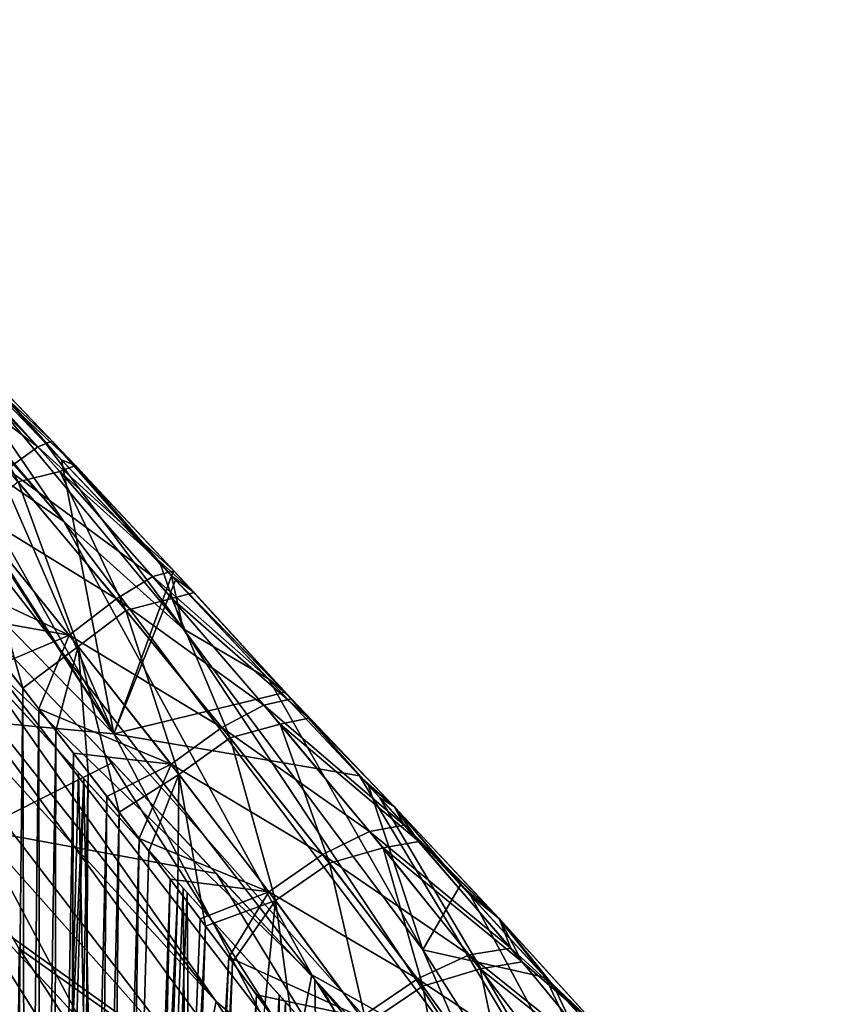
# Model space of a CAD drawing. Header units: millimetres. Extents: x -148 to 148, y -43 to 91.
# Tile 141 of 149: x 125 to 137, y 32 to 46. Entities that reach past the tile are written whole.
import ezdxf

# ---------------------------------------------------------------- set-up
doc = ezdxf.new("R2010")
doc.units = ezdxf.units.MM
doc.header["$LTSCALE"] = 65.185185
for name, color, linetype in [('179', 7, 'CONTINUOUS'), ('180', 7, 'CONTINUOUS'), ('204', 7, 'CONTINUOUS'), ('205', 7, 'CONTINUOUS'), ('207', 7, 'CONTINUOUS'), ('227', 7, 'CONTINUOUS'), ('249', 7, 'CONTINUOUS'), ('250', 7, 'CONTINUOUS'), ('251', 7, 'CONTINUOUS'), ('252', 7, 'CONTINUOUS'), ('260', 7, 'CONTINUOUS'), ('263', 7, 'CONTINUOUS'), ('277', 7, 'CONTINUOUS')]:
    doc.layers.add(name, color=color, linetype=linetype)

msp = doc.modelspace()

# ---------------------------------------------------------------- linework, layer by layer
at = {"layer": '179', "color": 7, "linetype": 'Continuous'}
for points in [[(120.638, 45.611, -13.631), (126.828, 36.069, -20.232), (116.849, 46.21, -20.7), (120.638, 45.611, -13.631)], [(126.828, 36.069, -20.232), (122.17, 36.505, -27.626), (116.849, 46.21, -20.7), (126.828, 36.069, -20.232)], [(120.928, 45.313, -13.682), (126.828, 36.069, -20.232), (120.638, 45.611, -13.631), (120.928, 45.313, -13.682)], [(122.597, 43.588, -13.878), (126.828, 36.069, -20.232), (120.928, 45.313, -13.682), (122.597, 43.588, -13.878)], [(124.347, 41.77, -13.912), (126.828, 36.069, -20.232), (122.597, 43.588, -13.878), (124.347, 41.77, -13.912)], [(126.081, 39.959, -13.777), (126.828, 36.069, -20.232), (124.347, 41.77, -13.912), (126.081, 39.959, -13.777)], [(127.643, 38.314, -13.511), (126.828, 36.069, -20.232), (126.081, 39.959, -13.777), (127.643, 38.314, -13.511)], [(127.7, 38.254, -13.498), (126.828, 36.069, -20.232), (127.643, 38.314, -13.511), (127.7, 38.254, -13.498)], [(129.213, 36.648, -13.097), (126.828, 36.069, -20.232), (127.7, 38.254, -13.498), (129.213, 36.648, -13.097)], [(126.807, 25.801, -33.153), (119.926, 25.993, -40.957), (116.386, 36.803, -34.815), (126.807, 25.801, -33.153)], [(122.17, 36.505, -27.626), (126.807, 25.801, -33.153), (116.386, 36.803, -34.815), (122.17, 36.505, -27.626)], [(130.311, 35.474, -12.716), (126.828, 36.069, -20.232), (129.213, 36.648, -13.097), (130.311, 35.474, -12.716)], [(132.388, 25.487, -25.062), (126.807, 25.801, -33.153), (122.17, 36.505, -27.626), (132.388, 25.487, -25.062)], [(126.828, 36.069, -20.232), (132.388, 25.487, -25.062), (122.17, 36.505, -27.626), (126.828, 36.069, -20.232)], [(136.593, 25.04, -16.777), (132.388, 25.487, -25.062), (126.828, 36.069, -20.232), (136.593, 25.04, -16.777)], [(130.311, 35.474, -12.716), (136.593, 25.04, -16.777), (126.828, 36.069, -20.232), (130.311, 35.474, -12.716)], [(130.602, 35.162, -12.601), (136.593, 25.04, -16.777), (130.311, 35.474, -12.716), (130.602, 35.162, -12.601)], [(131.888, 33.775, -12.021), (136.593, 25.04, -16.777), (130.602, 35.162, -12.601), (131.888, 33.775, -12.021)], [(133.072, 32.487, -11.369), (136.593, 25.04, -16.777), (131.888, 33.775, -12.021), (133.072, 32.487, -11.369)], [(134.163, 31.29, -10.649), (136.593, 25.04, -16.777), (133.072, 32.487, -11.369), (134.163, 31.29, -10.649)]]:
    msp.add_3dface(points, dxfattribs=at)
at = {"layer": '180', "color": 7, "linetype": 'Continuous'}
for points in [[(124.117, 42.01, 13.918), (127.808, 37.56, 14.924), (125.855, 40.196, 13.803), (124.117, 42.01, 13.918)], [(125.855, 40.196, 13.803), (127.808, 37.56, 14.924), (127.49, 38.476, 13.543), (125.855, 40.196, 13.803)], [(127.49, 38.476, 13.543), (127.808, 37.56, 14.924), (127.645, 38.313, 13.511), (127.49, 38.476, 13.543)], [(127.645, 38.313, 13.511), (127.808, 37.56, 14.924), (129.02, 36.853, 13.156), (127.645, 38.313, 13.511)], [(127.808, 37.56, 14.924), (131.214, 33.005, 15.879), (129.02, 36.853, 13.156), (127.808, 37.56, 14.924)], [(129.02, 36.853, 13.156), (131.214, 33.005, 15.879), (130.439, 35.336, 12.666), (129.02, 36.853, 13.156)], [(130.439, 35.336, 12.666), (131.214, 33.005, 15.879), (131.746, 33.929, 12.091), (130.439, 35.336, 12.666)], [(131.746, 33.929, 12.091), (131.214, 33.005, 15.879), (132.955, 32.614, 11.439), (131.746, 33.929, 12.091)], [(131.214, 33.005, 15.879), (137.166, 23.651, 17.609), (132.955, 32.614, 11.439), (131.214, 33.005, 15.879)], [(132.955, 32.614, 11.439), (137.166, 23.651, 17.609), (134.067, 31.396, 10.718), (132.955, 32.614, 11.439)]]:
    msp.add_3dface(points, dxfattribs=at)
at = {"layer": '204', "color": 7, "linetype": 'Continuous'}
for points in [[(123.738, 38.904, -13.224), (124.914, 34.706, -19.351), (126.811, 35.665, -12.661), (123.738, 38.904, -13.224)], [(124.914, 34.706, -19.351), (128.283, 34.09, -12.194), (126.811, 35.665, -12.661), (124.914, 34.706, -19.351)], [(124.886, 24.853, -31.815), (130.328, 24.501, -23.986), (120.37, 35.177, -26.488), (124.886, 24.853, -31.815)], [(120.37, 35.177, -26.488), (130.328, 24.501, -23.986), (124.914, 34.706, -19.351), (120.37, 35.177, -26.488)], [(130.328, 24.501, -23.986), (134.413, 24.025, -16.011), (124.914, 34.706, -19.351), (130.328, 24.501, -23.986)], [(124.914, 34.706, -19.351), (134.413, 24.025, -16.011), (128.283, 34.09, -12.194), (124.914, 34.706, -19.351)], [(128.283, 34.09, -12.194), (134.413, 24.025, -16.011), (129.776, 32.479, -11.564), (128.283, 34.09, -12.194)], [(134.413, 24.025, -16.011), (137.091, 23.417, -7.987), (129.776, 32.479, -11.564), (134.413, 24.025, -16.011)], [(129.776, 32.479, -11.564), (137.091, 23.417, -7.987), (132.3, 29.714, -10.081), (129.776, 32.479, -11.564)]]:
    msp.add_3dface(points, dxfattribs=at)
at = {"layer": '205', "color": 7, "linetype": 'Continuous'}
msp.add_3dface([(121.097, 34.978, 17.169), (126.615, 26.548, 19.274), (122.159, 12.095, 21.281), (121.097, 34.978, 17.169)], dxfattribs=at)
at = {"layer": '207', "color": 7, "linetype": 'Continuous'}
for points in [[(123.305, 39.358, 13.26), (126.73, 35.748, 12.688), (129.703, 31.087, 15.08), (123.305, 39.358, 13.26)], [(126.73, 35.748, 12.688), (129.68, 32.582, 11.614), (129.703, 31.087, 15.08), (126.73, 35.748, 12.688)], [(129.68, 32.582, 11.614), (132.147, 29.882, 10.191), (129.703, 31.087, 15.08), (129.68, 32.582, 11.614)]]:
    msp.add_3dface(points, dxfattribs=at)
at = {"layer": '227', "color": 7, "linetype": 'Continuous'}
for points in [[(120.236, 45.72, 14.051), (126.118, 39.085, 15.563), (120.951, 45.026, 14.127), (120.236, 45.72, 14.051)], [(126.118, 39.085, 15.563), (120.236, 45.72, 14.051), (122.965, 41.26, 16.551), (126.118, 39.085, 15.563)], [(120.951, 45.026, 14.127), (126.118, 39.085, 15.563), (121.286, 44.706, 14.145), (120.951, 45.026, 14.127)], [(126.118, 39.085, 15.563), (124.117, 42.01, 13.918), (121.286, 44.706, 14.145), (126.118, 39.085, 15.563)], [(127.808, 37.56, 14.924), (124.117, 42.01, 13.918), (126.118, 39.085, 15.563), (127.808, 37.56, 14.924)], [(129.637, 32.649, 18.533), (122.965, 41.26, 16.551), (122.755, 39.28, 18.102), (129.637, 32.649, 18.533)], [(129.637, 32.649, 18.533), (126.118, 39.085, 15.563), (122.965, 41.26, 16.551), (129.637, 32.649, 18.533)], [(129.205, 30.433, 20.23), (129.637, 32.649, 18.533), (122.755, 39.28, 18.102), (129.205, 30.433, 20.23)], [(129.205, 30.433, 20.23), (122.755, 39.28, 18.102), (124.745, 33.634, 20.104), (129.205, 30.433, 20.23)], [(131.924, 31.369, 17.106), (127.808, 37.56, 14.924), (126.118, 39.085, 15.563), (131.924, 31.369, 17.106)], [(131.924, 31.369, 17.106), (126.118, 39.085, 15.563), (129.637, 32.649, 18.533), (131.924, 31.369, 17.106)], [(131.214, 33.005, 15.879), (127.808, 37.56, 14.924), (131.924, 31.369, 17.106), (131.214, 33.005, 15.879)], [(124.22, 30.763, 20.831), (127.136, 25.909, 21.989), (124.745, 33.634, 20.104), (124.22, 30.763, 20.831)], [(130.191, 24.978, 22.129), (129.205, 30.433, 20.23), (124.745, 33.634, 20.104), (130.191, 24.978, 22.129)], [(127.136, 25.909, 21.989), (130.191, 24.978, 22.129), (124.745, 33.634, 20.104), (127.136, 25.909, 21.989)], [(137.166, 23.651, 17.609), (131.214, 33.005, 15.879), (131.924, 31.369, 17.106), (137.166, 23.651, 17.609)], [(135.504, 23.365, 20.333), (129.637, 32.649, 18.533), (129.205, 30.433, 20.23), (135.504, 23.365, 20.333)], [(135.504, 23.365, 20.333), (131.924, 31.369, 17.106), (129.637, 32.649, 18.533), (135.504, 23.365, 20.333)]]:
    msp.add_3dface(points, dxfattribs=at)
at = {"layer": '249', "color": 7, "linetype": 'Continuous'}
for points in [[(125.532, 36.719, -9.79), (125.045, 37.338, -9.909), (125.251, 9.913, -5.07), (125.532, 36.719, -9.79)], [(125.603, 9.913, -5.054), (125.532, 36.719, -9.79), (125.251, 9.913, -5.07), (125.603, 9.913, -5.054)], [(126.005, 36.115, -9.659), (125.532, 36.719, -9.79), (125.603, 9.913, -5.054), (126.005, 36.115, -9.659)], [(125.952, 9.913, -5.027), (126.005, 36.115, -9.659), (125.603, 9.913, -5.054), (125.952, 9.913, -5.027)], [(126.461, 35.528, -9.515), (126.005, 36.115, -9.659), (125.952, 9.913, -5.027), (126.461, 35.528, -9.515)], [(126.294, 9.913, -4.987), (126.461, 35.528, -9.515), (125.952, 9.913, -5.027), (126.294, 9.913, -4.987)], [(126.901, 34.958, -9.362), (126.461, 35.528, -9.515), (126.294, 9.913, -4.987), (126.901, 34.958, -9.362)], [(126.63, 9.913, -4.937), (126.901, 34.958, -9.362), (126.294, 9.913, -4.987), (126.63, 9.913, -4.937)], [(127.324, 34.404, -9.199), (126.901, 34.958, -9.362), (126.63, 9.913, -4.937), (127.324, 34.404, -9.199)], [(127.733, 33.866, -9.027), (127.324, 34.404, -9.199), (126.63, 9.913, -4.937), (127.733, 33.866, -9.027)], [(126.957, 9.913, -4.875), (127.733, 33.866, -9.027), (126.63, 9.913, -4.937), (126.957, 9.913, -4.875)], [(128.127, 33.341, -8.847), (127.733, 33.866, -9.027), (126.957, 9.913, -4.875), (128.127, 33.341, -8.847)], [(127.332, 9.913, -4.789), (128.127, 33.341, -8.847), (126.957, 9.913, -4.875), (127.332, 9.913, -4.789)], [(128.509, 32.829, -8.659), (128.127, 33.341, -8.847), (127.332, 9.913, -4.789), (128.509, 32.829, -8.659)], [(127.689, 9.913, -4.692), (128.509, 32.829, -8.659), (127.332, 9.913, -4.789), (127.689, 9.913, -4.692)], [(128.968, 32.209, -8.413), (128.509, 32.829, -8.659), (127.689, 9.913, -4.692), (128.968, 32.209, -8.413)]]:
    msp.add_3dface(points, dxfattribs=at)
at = {"layer": '250', "color": 7, "linetype": 'Continuous'}
for points in [[(125.256, 37.072, 9.86), (125.762, 36.426, 9.728), (125.45, 9.913, 5.063), (125.256, 37.072, 9.86)], [(125.45, 9.913, 5.063), (125.762, 36.426, 9.728), (125.796, 9.913, 5.041), (125.45, 9.913, 5.063)], [(125.762, 36.426, 9.728), (126.253, 35.797, 9.583), (125.796, 9.913, 5.041), (125.762, 36.426, 9.728)], [(125.796, 9.913, 5.041), (126.253, 35.797, 9.583), (126.137, 9.913, 5.007), (125.796, 9.913, 5.041)], [(126.253, 35.797, 9.583), (126.727, 35.183, 9.424), (126.137, 9.913, 5.007), (126.253, 35.797, 9.583)], [(126.137, 9.913, 5.007), (126.727, 35.183, 9.424), (126.468, 9.913, 4.963), (126.137, 9.913, 5.007)], [(126.727, 35.183, 9.424), (127.185, 34.585, 9.254), (126.468, 9.913, 4.963), (126.727, 35.183, 9.424)], [(126.468, 9.913, 4.963), (127.185, 34.585, 9.254), (126.791, 9.913, 4.908), (126.468, 9.913, 4.963)], [(127.185, 34.585, 9.254), (127.626, 34.006, 9.074), (126.791, 9.913, 4.908), (127.185, 34.585, 9.254)], [(126.791, 9.913, 4.908), (127.626, 34.006, 9.074), (127.104, 9.913, 4.844), (126.791, 9.913, 4.908)], [(127.626, 34.006, 9.074), (128.05, 33.445, 8.884), (127.104, 9.913, 4.844), (127.626, 34.006, 9.074)], [(128.05, 33.445, 8.884), (128.458, 32.899, 8.685), (127.104, 9.913, 4.844), (128.05, 33.445, 8.884)], [(127.104, 9.913, 4.844), (128.458, 32.899, 8.685), (127.463, 9.913, 4.756), (127.104, 9.913, 4.844)], [(128.458, 32.899, 8.685), (128.852, 32.368, 8.477), (127.463, 9.913, 4.756), (128.458, 32.899, 8.685)], [(127.463, 9.913, 4.756), (128.852, 32.368, 8.477), (127.805, 9.913, 4.657), (127.463, 9.913, 4.756)], [(128.852, 32.368, 8.477), (129.232, 31.851, 8.262), (127.805, 9.913, 4.657), (128.852, 32.368, 8.477)]]:
    msp.add_3dface(points, dxfattribs=at)
at = {"layer": '251', "color": 7, "linetype": 'Continuous'}
for points in [[(126.401, 35.435, -12.054), (125.018, 4.707, -6.693), (124.88, 37.094, -12.404), (126.401, 35.435, -12.054)], [(125.65, 9.479, -7.518), (125.018, 4.707, -6.693), (126.401, 35.435, -12.054), (125.65, 9.479, -7.518)], [(126.883, 9.479, -7.39), (125.65, 9.479, -7.518), (126.401, 35.435, -12.054), (126.883, 9.479, -7.39)], [(127.868, 33.819, -11.577), (126.883, 9.479, -7.39), (126.401, 35.435, -12.054), (127.868, 33.819, -11.577)], [(128.033, 9.479, -7.151), (126.883, 9.479, -7.39), (127.868, 33.819, -11.577), (128.033, 9.479, -7.151)], [(129.263, 32.262, -10.981), (128.033, 9.479, -7.151), (127.868, 33.819, -11.577), (129.263, 32.262, -10.981)], [(129.08, 9.479, -6.824), (128.033, 9.479, -7.151), (129.263, 32.262, -10.981), (129.08, 9.479, -6.824)], [(130.538, 30.824, -10.298), (129.08, 9.479, -6.824), (129.263, 32.262, -10.981), (130.538, 30.824, -10.298)]]:
    msp.add_3dface(points, dxfattribs=at)
at = {"layer": '252', "color": 7, "linetype": 'Continuous'}
for points in [[(126.324, 35.519, 12.075), (124.722, 37.263, 12.432), (125.65, 9.479, 7.518), (126.324, 35.519, 12.075)], [(124.722, 37.263, 12.432), (125.007, 4.707, 6.693), (125.65, 9.479, 7.518), (124.722, 37.263, 12.432)], [(126.866, 9.479, 7.392), (126.324, 35.519, 12.075), (125.65, 9.479, 7.518), (126.866, 9.479, 7.392)], [(127.81, 33.882, 11.598), (126.324, 35.519, 12.075), (126.866, 9.479, 7.392), (127.81, 33.882, 11.598)], [(128.008, 9.479, 7.158), (127.81, 33.882, 11.598), (126.866, 9.479, 7.392), (128.008, 9.479, 7.158)], [(129.171, 32.365, 11.025), (127.81, 33.882, 11.598), (128.008, 9.479, 7.158), (129.171, 32.365, 11.025)], [(129.058, 9.479, 6.832), (129.171, 32.365, 11.025), (128.008, 9.479, 7.158), (129.058, 9.479, 6.832)], [(130.407, 30.971, 10.374), (129.171, 32.365, 11.025), (129.058, 9.479, 6.832), (130.407, 30.971, 10.374)]]:
    msp.add_3dface(points, dxfattribs=at)
at = {"layer": '260', "color": 7, "linetype": 'Continuous'}
for points in [[(126.081, 39.959, -13.777), (124.347, 41.77, -13.912), (124.547, 41.694, -13.25), (126.081, 39.959, -13.777)], [(124.547, 41.694, -13.25), (124.423, 41.611, -12.235), (126.281, 39.879, -12.89), (124.547, 41.694, -13.25)], [(126.081, 39.959, -13.777), (124.547, 41.694, -13.25), (126.281, 39.879, -12.89), (126.081, 39.959, -13.777)], [(124.423, 41.611, -12.235), (126.059, 39.796, -11.891), (126.281, 39.879, -12.89), (124.423, 41.611, -12.235)], [(126.059, 39.796, -11.891), (124.423, 41.611, -12.235), (125.468, 39.647, -11.058), (126.059, 39.796, -11.891)], [(126.281, 39.879, -12.89), (126.059, 39.796, -11.891), (127.968, 38.076, -12.367), (126.281, 39.879, -12.89)], [(127.643, 38.314, -13.511), (126.081, 39.959, -13.777), (126.281, 39.879, -12.89), (127.643, 38.314, -13.511)], [(127.643, 38.314, -13.511), (126.281, 39.879, -12.89), (127.968, 38.076, -12.367), (127.643, 38.314, -13.511)], [(126.998, 37.823, -10.616), (126.059, 39.796, -11.891), (125.468, 39.647, -11.058), (126.998, 37.823, -10.616)], [(126.059, 39.796, -11.891), (127.651, 37.992, -11.393), (127.968, 38.076, -12.367), (126.059, 39.796, -11.891)], [(127.651, 37.992, -11.393), (126.059, 39.796, -11.891), (126.998, 37.823, -10.616), (127.651, 37.992, -11.393)], [(126.322, 37.309, -10.039), (125.468, 39.647, -11.058), (124.849, 39.135, -10.418), (126.322, 37.309, -10.039)], [(126.998, 37.823, -10.616), (125.468, 39.647, -11.058), (126.322, 37.309, -10.039), (126.998, 37.823, -10.616)], [(125.045, 37.338, -9.909), (125.532, 36.719, -9.79), (124.849, 39.135, -10.418), (125.045, 37.338, -9.909)], [(125.532, 36.719, -9.79), (126.322, 37.309, -10.039), (124.849, 39.135, -10.418), (125.532, 36.719, -9.79)], [(127.643, 38.314, -13.511), (127.968, 38.076, -12.367), (129.251, 36.666, -12.906), (127.643, 38.314, -13.511)], [(127.7, 38.254, -13.498), (127.643, 38.314, -13.511), (129.251, 36.666, -12.906), (127.7, 38.254, -13.498)], [(129.213, 36.648, -13.097), (127.7, 38.254, -13.498), (129.251, 36.666, -12.906), (129.213, 36.648, -13.097)], [(127.968, 38.076, -12.367), (127.651, 37.992, -11.393), (129.596, 36.293, -11.676), (127.968, 38.076, -12.367)], [(127.968, 38.076, -12.367), (129.596, 36.293, -11.676), (129.251, 36.666, -12.906), (127.968, 38.076, -12.367)], [(128.476, 36.015, -10.023), (127.651, 37.992, -11.393), (126.998, 37.823, -10.616), (128.476, 36.015, -10.023)], [(127.651, 37.992, -11.393), (129.186, 36.207, -10.738), (129.596, 36.293, -11.676), (127.651, 37.992, -11.393)], [(129.186, 36.207, -10.738), (127.651, 37.992, -11.393), (128.476, 36.015, -10.023), (129.186, 36.207, -10.738)], [(127.75, 35.496, -9.516), (126.998, 37.823, -10.616), (126.322, 37.309, -10.039), (127.75, 35.496, -9.516)], [(128.476, 36.015, -10.023), (126.998, 37.823, -10.616), (127.75, 35.496, -9.516), (128.476, 36.015, -10.023)], [(125.532, 36.719, -9.79), (126.005, 36.115, -9.659), (126.322, 37.309, -10.039), (125.532, 36.719, -9.79)], [(126.005, 36.115, -9.659), (126.461, 35.528, -9.515), (126.322, 37.309, -10.039), (126.005, 36.115, -9.659)], [(126.901, 34.958, -9.362), (127.75, 35.496, -9.516), (126.322, 37.309, -10.039), (126.901, 34.958, -9.362)], [(126.461, 35.528, -9.515), (126.901, 34.958, -9.362), (126.322, 37.309, -10.039), (126.461, 35.528, -9.515)], [(130.311, 35.474, -12.716), (129.213, 36.648, -13.097), (129.251, 36.666, -12.906), (130.311, 35.474, -12.716)], [(129.251, 36.666, -12.906), (129.596, 36.293, -11.676), (130.807, 35.039, -12.147), (129.251, 36.666, -12.906)], [(130.311, 35.474, -12.716), (129.251, 36.666, -12.906), (130.807, 35.039, -12.147), (130.311, 35.474, -12.716)], [(129.886, 34.234, -9.277), (129.186, 36.207, -10.738), (128.476, 36.015, -10.023), (129.886, 34.234, -9.277)], [(129.596, 36.293, -11.676), (129.186, 36.207, -10.738), (131.154, 34.541, -10.813), (129.596, 36.293, -11.676)], [(129.186, 36.207, -10.738), (130.65, 34.451, -9.923), (131.154, 34.541, -10.813), (129.186, 36.207, -10.738)], [(130.65, 34.451, -9.923), (129.186, 36.207, -10.738), (129.886, 34.234, -9.277), (130.65, 34.451, -9.923)], [(129.596, 36.293, -11.676), (131.154, 34.541, -10.813), (130.807, 35.039, -12.147), (129.596, 36.293, -11.676)], [(129.119, 33.705, -8.846), (128.476, 36.015, -10.023), (127.75, 35.496, -9.516), (129.119, 33.705, -8.846)], [(129.886, 34.234, -9.277), (128.476, 36.015, -10.023), (129.119, 33.705, -8.846), (129.886, 34.234, -9.277)], [(126.901, 34.958, -9.362), (127.324, 34.404, -9.199), (127.75, 35.496, -9.516), (126.901, 34.958, -9.362)], [(127.324, 34.404, -9.199), (127.733, 33.866, -9.027), (127.75, 35.496, -9.516), (127.324, 34.404, -9.199)], [(127.733, 33.866, -9.027), (128.127, 33.341, -8.847), (127.75, 35.496, -9.516), (127.733, 33.866, -9.027)], [(128.127, 33.341, -8.847), (129.119, 33.705, -8.846), (127.75, 35.496, -9.516), (128.127, 33.341, -8.847)], [(130.602, 35.162, -12.601), (130.311, 35.474, -12.716), (130.807, 35.039, -12.147), (130.602, 35.162, -12.601)], [(131.888, 33.775, -12.021), (130.602, 35.162, -12.601), (130.807, 35.039, -12.147), (131.888, 33.775, -12.021)], [(130.807, 35.039, -12.147), (131.154, 34.541, -10.813), (132.299, 33.445, -11.228), (130.807, 35.039, -12.147)], [(131.888, 33.775, -12.021), (130.807, 35.039, -12.147), (132.299, 33.445, -11.228), (131.888, 33.775, -12.021)], [(131.154, 34.541, -10.813), (130.65, 34.451, -9.923), (132.624, 32.832, -9.774), (131.154, 34.541, -10.813)], [(131.154, 34.541, -10.813), (132.624, 32.832, -9.774), (132.299, 33.445, -11.228), (131.154, 34.541, -10.813)], [(131.213, 32.49, -8.376), (130.65, 34.451, -9.923), (129.886, 34.234, -9.277), (131.213, 32.49, -8.376)], [(130.65, 34.451, -9.923), (132.026, 32.736, -8.944), (132.624, 32.832, -9.774), (130.65, 34.451, -9.923)], [(132.026, 32.736, -8.944), (130.65, 34.451, -9.923), (131.213, 32.49, -8.376), (132.026, 32.736, -8.944)], [(130.414, 31.947, -8.03), (129.886, 34.234, -9.277), (129.119, 33.705, -8.846), (130.414, 31.947, -8.03)], [(131.213, 32.49, -8.376), (129.886, 34.234, -9.277), (130.414, 31.947, -8.03), (131.213, 32.49, -8.376)], [(128.127, 33.341, -8.847), (128.509, 32.829, -8.659), (129.119, 33.705, -8.846), (128.127, 33.341, -8.847)], [(128.509, 32.829, -8.659), (128.968, 32.209, -8.413), (129.119, 33.705, -8.846), (128.509, 32.829, -8.659)], [(128.968, 32.209, -8.413), (129.405, 31.611, -8.157), (129.119, 33.705, -8.846), (128.968, 32.209, -8.413)], [(129.405, 31.611, -8.157), (130.414, 31.947, -8.03), (129.119, 33.705, -8.846), (129.405, 31.611, -8.157)], [(133.072, 32.487, -11.369), (131.888, 33.775, -12.021), (132.299, 33.445, -11.228), (133.072, 32.487, -11.369)], [(132.299, 33.445, -11.228), (132.624, 32.832, -9.774), (133.708, 31.897, -10.14), (132.299, 33.445, -11.228)], [(133.072, 32.487, -11.369), (132.299, 33.445, -11.228), (133.708, 31.897, -10.14), (133.072, 32.487, -11.369)], [(132.429, 30.806, -7.313), (132.026, 32.736, -8.944), (131.213, 32.49, -8.376), (132.429, 30.806, -7.313)], [(132.624, 32.832, -9.774), (132.026, 32.736, -8.944), (133.977, 31.191, -8.544), (132.624, 32.832, -9.774)], [(133.285, 31.086, -7.792), (132.026, 32.736, -8.944), (132.429, 30.806, -7.313), (133.285, 31.086, -7.792)], [(132.026, 32.736, -8.944), (133.285, 31.086, -7.792), (133.977, 31.191, -8.544), (132.026, 32.736, -8.944)], [(132.624, 32.832, -9.774), (133.977, 31.191, -8.544), (133.708, 31.897, -10.14), (132.624, 32.832, -9.774)], [(131.61, 30.242, -7.058), (131.213, 32.49, -8.376), (130.414, 31.947, -8.03), (131.61, 30.242, -7.058)], [(132.429, 30.806, -7.313), (131.213, 32.49, -8.376), (131.61, 30.242, -7.058), (132.429, 30.806, -7.313)], [(134.163, 31.29, -10.649), (133.072, 32.487, -11.369), (133.708, 31.897, -10.14), (134.163, 31.29, -10.649)]]:
    msp.add_3dface(points, dxfattribs=at)
at = {"layer": '263', "color": 7, "linetype": 'Continuous'}
for points in [[(124.071, 41.996, 12.287), (124.171, 42.079, 12.978), (125.952, 40.227, 12.972), (124.071, 41.996, 12.287)], [(124.117, 42.01, 13.918), (125.855, 40.196, 13.803), (124.176, 42.078, 13.305), (124.117, 42.01, 13.918)], [(124.171, 42.079, 12.978), (124.176, 42.078, 13.305), (125.952, 40.227, 12.972), (124.171, 42.079, 12.978)], [(124.176, 42.078, 13.305), (125.855, 40.196, 13.803), (125.952, 40.227, 12.972), (124.176, 42.078, 13.305)], [(123.726, 41.68, 11.373), (124.011, 41.941, 12.058), (125.748, 40.145, 11.969), (123.726, 41.68, 11.373)], [(124.011, 41.941, 12.058), (124.071, 41.996, 12.287), (125.748, 40.145, 11.969), (124.011, 41.941, 12.058)], [(124.071, 41.996, 12.287), (125.952, 40.227, 12.972), (125.748, 40.145, 11.969), (124.071, 41.996, 12.287)], [(123.726, 41.68, 11.373), (125.748, 40.145, 11.969), (125.314, 39.829, 11.094), (123.726, 41.68, 11.373)], [(125.748, 40.145, 11.969), (127.379, 38.304, 11.491), (125.314, 39.829, 11.094), (125.748, 40.145, 11.969)], [(125.952, 40.227, 12.972), (127.68, 38.387, 12.469), (125.748, 40.145, 11.969), (125.952, 40.227, 12.972)], [(125.748, 40.145, 11.969), (127.68, 38.387, 12.469), (127.379, 38.304, 11.491), (125.748, 40.145, 11.969)], [(125.855, 40.196, 13.803), (127.49, 38.476, 13.543), (125.952, 40.227, 12.972), (125.855, 40.196, 13.803)], [(127.49, 38.476, 13.543), (127.645, 38.313, 13.511), (125.952, 40.227, 12.972), (127.49, 38.476, 13.543)], [(125.952, 40.227, 12.972), (127.645, 38.313, 13.511), (127.68, 38.387, 12.469), (125.952, 40.227, 12.972)], [(125.314, 39.829, 11.094), (126.863, 37.986, 10.662), (124.701, 39.317, 10.449), (125.314, 39.829, 11.094)], [(125.314, 39.829, 11.094), (127.379, 38.304, 11.491), (126.863, 37.986, 10.662), (125.314, 39.829, 11.094)], [(124.197, 38.408, 10.076), (124.701, 39.317, 10.449), (126.192, 37.472, 10.079), (124.197, 38.408, 10.076)], [(124.701, 39.317, 10.449), (126.863, 37.986, 10.662), (126.192, 37.472, 10.079), (124.701, 39.317, 10.449)], [(124.734, 37.733, 9.976), (124.197, 38.408, 10.076), (126.192, 37.472, 10.079), (124.734, 37.733, 9.976)], [(127.379, 38.304, 11.491), (128.954, 36.48, 10.85), (126.863, 37.986, 10.662), (127.379, 38.304, 11.491)], [(127.68, 38.387, 12.469), (129.35, 36.566, 11.793), (127.379, 38.304, 11.491), (127.68, 38.387, 12.469)], [(127.379, 38.304, 11.491), (129.35, 36.566, 11.793), (128.954, 36.48, 10.85), (127.379, 38.304, 11.491)], [(127.645, 38.313, 13.511), (129.25, 36.667, 12.906), (127.68, 38.387, 12.469), (127.645, 38.313, 13.511)], [(127.645, 38.313, 13.511), (129.02, 36.853, 13.156), (129.25, 36.667, 12.906), (127.645, 38.313, 13.511)], [(127.68, 38.387, 12.469), (129.25, 36.667, 12.906), (129.35, 36.566, 11.793), (127.68, 38.387, 12.469)], [(126.863, 37.986, 10.662), (128.36, 36.159, 10.076), (126.192, 37.472, 10.079), (126.863, 37.986, 10.662)], [(126.863, 37.986, 10.662), (128.954, 36.48, 10.85), (128.36, 36.159, 10.076), (126.863, 37.986, 10.662)], [(125.256, 37.072, 9.86), (124.734, 37.733, 9.976), (126.192, 37.472, 10.079), (125.256, 37.072, 9.86)], [(125.762, 36.426, 9.728), (125.256, 37.072, 9.86), (126.192, 37.472, 10.079), (125.762, 36.426, 9.728)], [(125.762, 36.426, 9.728), (126.192, 37.472, 10.079), (127.638, 35.639, 9.563), (125.762, 36.426, 9.728)], [(126.192, 37.472, 10.079), (128.36, 36.159, 10.076), (127.638, 35.639, 9.563), (126.192, 37.472, 10.079)], [(129.02, 36.853, 13.156), (130.439, 35.336, 12.666), (129.25, 36.667, 12.906), (129.02, 36.853, 13.156)], [(129.25, 36.667, 12.906), (130.439, 35.336, 12.666), (130.806, 35.04, 12.147), (129.25, 36.667, 12.906)], [(129.25, 36.667, 12.906), (130.806, 35.04, 12.147), (129.35, 36.566, 11.793), (129.25, 36.667, 12.906)], [(129.35, 36.566, 11.793), (130.949, 34.775, 10.939), (128.954, 36.48, 10.85), (129.35, 36.566, 11.793)], [(129.35, 36.566, 11.793), (130.806, 35.04, 12.147), (130.949, 34.775, 10.939), (129.35, 36.566, 11.793)], [(126.253, 35.797, 9.583), (125.762, 36.426, 9.728), (127.638, 35.639, 9.563), (126.253, 35.797, 9.583)], [(128.954, 36.48, 10.85), (130.457, 34.685, 10.042), (128.36, 36.159, 10.076), (128.954, 36.48, 10.85)], [(128.954, 36.48, 10.85), (130.949, 34.775, 10.939), (130.457, 34.685, 10.042), (128.954, 36.48, 10.85)], [(128.36, 36.159, 10.076), (129.79, 34.357, 9.334), (127.638, 35.639, 9.563), (128.36, 36.159, 10.076)], [(128.36, 36.159, 10.076), (130.457, 34.685, 10.042), (129.79, 34.357, 9.334), (128.36, 36.159, 10.076)], [(126.727, 35.183, 9.424), (126.253, 35.797, 9.583), (127.638, 35.639, 9.563), (126.727, 35.183, 9.424)], [(127.185, 34.585, 9.254), (126.727, 35.183, 9.424), (127.638, 35.639, 9.563), (127.185, 34.585, 9.254)], [(127.185, 34.585, 9.254), (127.638, 35.639, 9.563), (129.025, 33.829, 8.898), (127.185, 34.585, 9.254)], [(127.638, 35.639, 9.563), (129.79, 34.357, 9.334), (129.025, 33.829, 8.898), (127.638, 35.639, 9.563)], [(130.439, 35.336, 12.666), (131.746, 33.929, 12.091), (130.806, 35.04, 12.147), (130.439, 35.336, 12.666)], [(130.806, 35.04, 12.147), (131.746, 33.929, 12.091), (132.298, 33.445, 11.229), (130.806, 35.04, 12.147)], [(130.806, 35.04, 12.147), (132.298, 33.445, 11.229), (130.949, 34.775, 10.939), (130.806, 35.04, 12.147)], [(130.457, 34.685, 10.042), (131.872, 32.932, 9.066), (129.79, 34.357, 9.334), (130.457, 34.685, 10.042)], [(130.949, 34.775, 10.939), (132.46, 33.027, 9.903), (130.457, 34.685, 10.042), (130.949, 34.775, 10.939)], [(130.457, 34.685, 10.042), (132.46, 33.027, 9.903), (131.872, 32.932, 9.066), (130.457, 34.685, 10.042)], [(130.949, 34.775, 10.939), (132.298, 33.445, 11.229), (132.46, 33.027, 9.903), (130.949, 34.775, 10.939)], [(127.626, 34.006, 9.074), (127.185, 34.585, 9.254), (129.025, 33.829, 8.898), (127.626, 34.006, 9.074)], [(129.79, 34.357, 9.334), (131.137, 32.593, 8.435), (129.025, 33.829, 8.898), (129.79, 34.357, 9.334)], [(129.79, 34.357, 9.334), (131.872, 32.932, 9.066), (131.137, 32.593, 8.435), (129.79, 34.357, 9.334)], [(128.05, 33.445, 8.884), (127.626, 34.006, 9.074), (129.025, 33.829, 8.898), (128.05, 33.445, 8.884)], [(128.458, 32.899, 8.685), (128.05, 33.445, 8.884), (129.025, 33.829, 8.898), (128.458, 32.899, 8.685)], [(128.458, 32.899, 8.685), (129.025, 33.829, 8.898), (130.339, 32.051, 8.083), (128.458, 32.899, 8.685)], [(129.025, 33.829, 8.898), (131.137, 32.593, 8.435), (130.339, 32.051, 8.083), (129.025, 33.829, 8.898)], [(131.746, 33.929, 12.091), (132.955, 32.614, 11.439), (132.298, 33.445, 11.229), (131.746, 33.929, 12.091)], [(132.298, 33.445, 11.229), (133.708, 31.898, 10.141), (132.46, 33.027, 9.903), (132.298, 33.445, 11.229)], [(132.298, 33.445, 11.229), (132.955, 32.614, 11.439), (133.708, 31.898, 10.141), (132.298, 33.445, 11.229)], [(132.46, 33.027, 9.903), (133.853, 31.345, 8.671), (131.872, 32.932, 9.066), (132.46, 33.027, 9.903)], [(132.46, 33.027, 9.903), (133.708, 31.898, 10.141), (133.853, 31.345, 8.671), (132.46, 33.027, 9.903)], [(128.852, 32.368, 8.477), (128.458, 32.899, 8.685), (130.339, 32.051, 8.083), (128.852, 32.368, 8.477)], [(131.872, 32.932, 9.066), (133.169, 31.242, 7.911), (131.137, 32.593, 8.435), (131.872, 32.932, 9.066)], [(131.872, 32.932, 9.066), (133.853, 31.345, 8.671), (133.169, 31.242, 7.911), (131.872, 32.932, 9.066)], [(131.137, 32.593, 8.435), (132.372, 30.888, 7.37), (130.339, 32.051, 8.083), (131.137, 32.593, 8.435)], [(131.137, 32.593, 8.435), (133.169, 31.242, 7.911), (132.372, 30.888, 7.37), (131.137, 32.593, 8.435)], [(132.955, 32.614, 11.439), (134.067, 31.396, 10.718), (133.708, 31.898, 10.141), (132.955, 32.614, 11.439)], [(129.232, 31.851, 8.262), (128.852, 32.368, 8.477), (130.339, 32.051, 8.083), (129.232, 31.851, 8.262)]]:
    msp.add_3dface(points, dxfattribs=at)
at = {"layer": '277', "color": 7, "linetype": 'Continuous'}
for points in [[(121.669, 40.579, 14.012), (128.28, 32.27, 15.901), (121.676, 39.497, 15.119), (121.669, 40.579, 14.012)], [(121.669, 40.579, 14.012), (123.305, 39.358, 13.26), (128.28, 32.27, 15.901), (121.669, 40.579, 14.012)], [(121.676, 39.497, 15.119), (128.28, 32.27, 15.901), (128.051, 31.19, 17.11), (121.676, 39.497, 15.119)], [(121.676, 39.497, 15.119), (128.051, 31.19, 17.11), (125.48, 33.022, 17.361), (121.676, 39.497, 15.119)], [(123.305, 39.358, 13.26), (129.703, 31.087, 15.08), (128.28, 32.27, 15.901), (123.305, 39.358, 13.26)], [(126.615, 26.548, 19.274), (121.097, 34.978, 17.169), (125.463, 30.917, 18.219), (126.615, 26.548, 19.274)], [(125.48, 33.022, 17.361), (130.132, 25.953, 18.99), (125.463, 30.917, 18.219), (125.48, 33.022, 17.361)], [(125.48, 33.022, 17.361), (128.051, 31.19, 17.11), (130.132, 25.953, 18.99), (125.48, 33.022, 17.361)], [(128.28, 32.27, 15.901), (134.109, 23.302, 17.622), (128.051, 31.19, 17.11), (128.28, 32.27, 15.901)], [(128.28, 32.27, 15.901), (129.703, 31.087, 15.08), (134.109, 23.302, 17.622), (128.28, 32.27, 15.901)]]:
    msp.add_3dface(points, dxfattribs=at)

doc.saveas('drawing.dxf')
